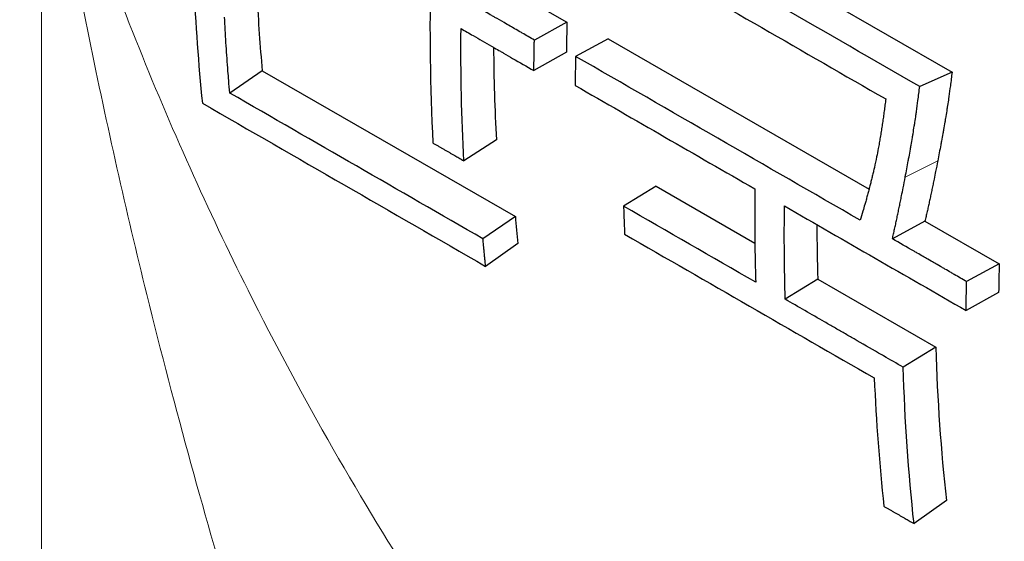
# Model space of a CAD drawing. Header units: millimetres. Extents: x 14 to 974, y 14 to 587.
# Tile 32 of 45: x 536.72 to 547.41, y 418.96 to 424.62. Entities that reach past the tile are written whole.
import ezdxf

# ---------------------------------------------------------------- set-up
doc = ezdxf.new("R2010")
doc.units = ezdxf.units.MM
doc.layers.add('외형선(ISO)', color=7, linetype='Continuous', lineweight=25)
doc.layers.add('좁은 외형선(ISO)', color=7, linetype='Continuous', lineweight=18)

msp = doc.modelspace()

# ---------------------------------------------------------------- linework, layer by layer
at = {"layer": '외형선(ISO)'}
for p, q in [((543.8089, 425.8008), (546.8407, 424.0548)), ((541.8674, 425.0508), (542.6589, 424.595)), ((542.6589, 424.595), (542.3055, 424.4021)), ((543.1069, 424.4168), (542.7535, 424.2254)), ((543.1069, 424.4168), (545.9399, 422.7854)), ((542.6539, 424.2705), (542.3004, 424.071)), ((539.3502, 424.0699), (538.9984, 423.8275)), ((539.3502, 424.0699), (542.099, 422.487)), ((546.8407, 424.0548), (546.4894, 423.8981)), ((541.8928, 423.3191), (541.5399, 423.0915)), ((543.6275, 422.8167), (543.2741, 422.5993)), ((543.6275, 422.8167), (544.6996, 422.1992)), ((542.099, 422.487), (541.7471, 422.2445)), ((546.5465, 422.4361), (546.1931, 422.2447)), ((546.5465, 422.4361), (547.3524, 421.972)), ((542.1272, 422.1943), (541.7759, 421.946)), ((547.3524, 421.972), (546.9991, 421.7806)), ((545.3832, 421.8056), (545.0299, 421.5882)), ((545.3832, 421.8056), (546.6641, 421.068)), ((547.3466, 421.6636), (546.9931, 421.4661)), ((546.6641, 421.068), (546.3108, 420.8506)), ((546.7789, 419.4036), (546.4278, 419.1529))]:
    msp.add_line(p, q, dxfattribs=at)
for centre, major_axis, start_param, end_param in [((545.4402, 442.8167), (12.4758, 21.6646), 0, 3.1415927), ((556.9438, 436.1922), (-12.4758, -21.6646), 5.5521628, 5.5934111), ((560.3307, 434.2419), (-12.4758, -21.6646), 5.4699376, 5.485677), ((559.5391, 434.6977), (-12.4758, -21.6646), 5.5053893, 5.5554192), ((559.6926, 434.6093), (-12.4758, -21.6646), 5.5934111, 5.6086078), ((563.0507, 432.6755), (-12.4758, -21.6646), 5.5005914, 5.5299104), ((565.0223, 431.5401), (-12.4758, -21.6646), 5.4661384, 5.4810637), ((564.3315, 431.9379), (-12.4758, -21.6646), 5.5299104, 5.6148494)]:
    msp.add_ellipse(centre, major_axis=major_axis, ratio=0.5780931, start_param=start_param, end_param=end_param, dxfattribs=at)
for points in [[(541.3019, 427.0797), (541.1726, 425.7658), (541.1398, 424.4941), (541.2041, 423.2849)], [(546.4894, 423.8981), (545.4787, 424.48), (544.4681, 425.062), (543.4575, 425.644)], [(543.4291, 425.3125), (544.3261, 424.7959), (545.2232, 424.2793), (546.1203, 423.7627)], [(538.6068, 425.0158), (538.6255, 424.5745), (538.6569, 424.1412), (538.7009, 423.7168)], [(541.5399, 423.0915), (541.5149, 423.561), (541.5046, 424.0398), (541.5088, 424.5269)], [(545.8429, 422.4464), (544.8131, 423.0394), (543.7833, 423.6324), (542.7535, 424.2254)], [(542.7475, 423.9109), (543.3984, 423.5361), (544.0492, 423.1613), (544.7, 422.7866)], [(541.7471, 422.2445), (540.8309, 422.7722), (539.9146, 423.2998), (538.9984, 423.8275)], [(538.7009, 423.7168), (539.7259, 423.1266), (540.7509, 422.5363), (541.7759, 421.946)], [(544.7085, 421.7733), (544.2304, 422.0486), (543.7522, 422.3239), (543.2741, 422.5993)], [(545.0299, 421.5882), (545.0199, 421.9217), (545.0171, 422.2596), (545.0214, 422.6015)], [(545.0214, 422.6015), (545.6786, 422.223), (546.3358, 421.8445), (546.9931, 421.4661)], [(543.2853, 422.2948), (544.1888, 421.7745), (545.0922, 421.2543), (545.9957, 420.734)], [(546.4278, 419.1529), (546.3672, 419.7041), (546.3281, 420.2707), (546.3108, 420.8506)], [(545.9957, 420.734), (546.0163, 420.2599), (546.0516, 419.7951), (546.1016, 419.3408)]]:
    msp.add_open_spline(points, degree=3, dxfattribs=at)
for points, knots in [([(542.3055, 424.4021), (542.2835, 424.4147), (542.2615, 424.4274), (542.2395, 424.4401), (542.2175, 424.4527), (542.1956, 424.4654), (542.1736, 424.478), (542.1626, 424.4844), (542.1516, 424.4907), (542.1406, 424.497), (542.1186, 424.5097), (542.0966, 424.5224), (542.0746, 424.535), (542.0636, 424.5413), (542.0526, 424.5477), (542.0416, 424.554), (542.0197, 424.5667), (541.9977, 424.5793), (541.9757, 424.592), (541.9427, 424.611), (541.9097, 424.63), (541.8767, 424.649), (541.8657, 424.6553), (541.8548, 424.6616), (541.8438, 424.668), (541.8218, 424.6806), (541.7998, 424.6933), (541.7778, 424.7059), (541.7668, 424.7123), (541.7558, 424.7186), (541.7448, 424.7249), (541.6679, 424.7693), (541.5909, 424.8136), (541.514, 424.8579)], [0, 0, 0, 0, 0.00932836, 0.00932836, 0.00932836, 0.01865672, 0.01865672, 0.01865672, 0.0233209, 0.0233209, 0.0233209, 0.03264925, 0.03264925, 0.03264925, 0.03731343, 0.03731343, 0.03731343, 0.04664179, 0.04664179, 0.04664179, 0.06063433, 0.06063433, 0.06063433, 0.06529851, 0.06529851, 0.06529851, 0.07462687, 0.07462687, 0.07462687, 0.07929104, 0.07929104, 0.07929104, 0.1119403, 0.1119403, 0.1119403, 0.1119403]), ([(538.9984, 423.8275), (538.9943, 423.8727), (538.9904, 423.918), (538.9867, 423.9634), (538.9839, 423.9975), (538.9812, 424.0316), (538.9785, 424.0658), (538.9776, 424.0772), (538.9768, 424.0886), (538.9759, 424.1), (538.969, 424.1912), (538.9626, 424.2828), (538.9568, 424.3748), (538.9511, 424.4668), (538.9458, 424.5592), (538.9412, 424.6519)], [0, 0, 0, 0, 0.01718679, 0.01718679, 0.01718679, 0.03007689, 0.03007689, 0.03007689, 0.03437359, 0.03437359, 0.03437359, 0.06874717, 0.06874717, 0.06874717, 0.10312076, 0.10312076, 0.10312076, 0.10312076]), ([(541.5088, 424.5269), (541.5528, 424.5015), (541.5968, 424.4762), (541.6408, 424.4509), (541.6737, 424.4319), (541.7067, 424.4129), (541.7397, 424.3939), (541.7727, 424.3749), (541.8057, 424.3559), (541.8386, 424.3369), (541.8496, 424.3306), (541.8606, 424.3243), (541.8716, 424.3179), (541.8936, 424.3053), (541.9156, 424.2926), (541.9376, 424.28), (541.9486, 424.2736), (541.9596, 424.2673), (541.9706, 424.261), (542.0035, 424.242), (542.0365, 424.223), (542.0695, 424.204), (542.1465, 424.1597), (542.2234, 424.1154), (542.3004, 424.071)], [0, 0, 0, 0, 0.01865672, 0.01865672, 0.01865672, 0.03264925, 0.03264925, 0.03264925, 0.04664179, 0.04664179, 0.04664179, 0.05130597, 0.05130597, 0.05130597, 0.06063433, 0.06063433, 0.06063433, 0.06529851, 0.06529851, 0.06529851, 0.07929104, 0.07929104, 0.07929104, 0.1119403, 0.1119403, 0.1119403, 0.1119403]), ([(542.3004, 424.071), (542.3004, 424.0802), (542.3005, 424.0894), (542.3006, 424.0985), (542.3007, 424.1077), (542.3008, 424.1169), (542.3009, 424.126), (542.301, 424.1306), (542.301, 424.1352), (542.3011, 424.1398), (542.3012, 424.149), (542.3013, 424.1582), (542.3014, 424.1673), (542.3015, 424.1719), (542.3015, 424.1765), (542.3016, 424.1811), (542.3017, 424.1903), (542.3018, 424.1995), (542.302, 424.2087), (542.302, 424.2133), (542.3021, 424.2179), (542.3022, 424.2225), (542.3023, 424.2317), (542.3024, 424.2408), (542.3026, 424.25), (542.3027, 424.2546), (542.3027, 424.2592), (542.3028, 424.2638), (542.303, 424.273), (542.3031, 424.2822), (542.3033, 424.2915), (542.3034, 424.2961), (542.3034, 424.3007), (542.3035, 424.3053), (542.3038, 424.3191), (542.304, 424.3329), (542.3043, 424.3467), (542.3047, 424.3652), (542.3051, 424.3836), (542.3055, 424.4021)], [0, 0, 0, 0, 0.003279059, 0.003279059, 0.003279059, 0.006558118, 0.006558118, 0.006558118, 0.008197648, 0.008197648, 0.008197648, 0.011476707, 0.011476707, 0.011476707, 0.013116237, 0.013116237, 0.013116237, 0.016395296, 0.016395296, 0.016395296, 0.018034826, 0.018034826, 0.018034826, 0.021313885, 0.021313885, 0.021313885, 0.022953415, 0.022953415, 0.022953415, 0.026232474, 0.026232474, 0.026232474, 0.027872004, 0.027872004, 0.027872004, 0.032790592, 0.032790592, 0.032790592, 0.039348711, 0.039348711, 0.039348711, 0.039348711]), ([(542.7535, 424.2254), (542.7533, 424.2167), (542.7531, 424.2079), (542.7529, 424.1991), (542.7527, 424.1904), (542.7525, 424.1816), (542.7523, 424.1729), (542.7522, 424.1685), (542.7521, 424.1641), (542.752, 424.1597), (542.7518, 424.151), (542.7516, 424.1422), (542.7514, 424.1335), (542.7513, 424.1291), (542.7512, 424.1247), (542.7511, 424.1203), (542.7509, 424.1116), (542.7507, 424.1028), (542.7505, 424.0941), (542.7505, 424.0897), (542.7504, 424.0854), (542.7503, 424.081), (542.7501, 424.0723), (542.75, 424.0635), (542.7498, 424.0548), (542.7497, 424.0504), (542.7496, 424.046), (542.7496, 424.0417), (542.7494, 424.033), (542.7492, 424.0242), (542.7491, 424.0155), (542.749, 424.0111), (542.7489, 424.0068), (542.7489, 424.0024), (542.7487, 423.9893), (542.7485, 423.9762), (542.7483, 423.9632), (542.748, 423.9457), (542.7478, 423.9283), (542.7475, 423.9109)], [0, 0, 0, 0, 0.003109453, 0.003109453, 0.003109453, 0.006218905, 0.006218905, 0.006218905, 0.007773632, 0.007773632, 0.007773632, 0.010883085, 0.010883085, 0.010883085, 0.012437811, 0.012437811, 0.012437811, 0.015547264, 0.015547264, 0.015547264, 0.01710199, 0.01710199, 0.01710199, 0.020211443, 0.020211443, 0.020211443, 0.021766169, 0.021766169, 0.021766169, 0.024875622, 0.024875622, 0.024875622, 0.026430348, 0.026430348, 0.026430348, 0.031094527, 0.031094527, 0.031094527, 0.037313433, 0.037313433, 0.037313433, 0.037313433]), ([(546.8407, 424.0548), (546.8351, 424.0057), (546.8289, 423.9558), (546.8222, 423.9051), (546.8172, 423.8671), (546.8119, 423.8288), (546.8063, 423.79), (546.8044, 423.777), (546.8025, 423.7641), (546.8006, 423.751), (546.7967, 423.725), (546.7927, 423.6988), (546.7886, 423.6724), (546.7866, 423.6592), (546.7845, 423.6459), (546.7824, 423.6327), (546.7781, 423.6061), (546.7738, 423.5793), (546.7693, 423.5524), (546.7671, 423.539), (546.7648, 423.5254), (546.7625, 423.5119), (546.758, 423.4848), (546.7533, 423.4575), (546.7484, 423.4301), (546.746, 423.4164), (546.7436, 423.4026), (546.7411, 423.3888), (546.7362, 423.3612), (546.7312, 423.3334), (546.726, 423.3054), (546.7235, 423.2914), (546.7209, 423.2774), (546.7182, 423.2634), (546.713, 423.2352), (546.7076, 423.2069), (546.7022, 423.1785), (546.6967, 423.15), (546.6911, 423.1214), (546.6854, 423.0926)], [-1, -1, -1, -1, -0.8333333, -0.8333333, -0.8333333, -0.7083333, -0.7083333, -0.7083333, -0.6666667, -0.6666667, -0.6666667, -0.5833333, -0.5833333, -0.5833333, -0.5416667, -0.5416667, -0.5416667, -0.4583333, -0.4583333, -0.4583333, -0.4166667, -0.4166667, -0.4166667, -0.3333333, -0.3333333, -0.3333333, -0.2916667, -0.2916667, -0.2916667, -0.2083333, -0.2083333, -0.2083333, -0.1666667, -0.1666667, -0.1666667, -0.0833333, -0.0833333, -0.0833333, 0, 0, 0, 0]), ([(546.3326, 422.9156), (546.3383, 422.945), (546.3439, 422.9743), (546.3494, 423.0034), (546.3549, 423.0324), (546.3603, 423.0613), (546.3656, 423.0901), (546.3683, 423.1044), (546.3709, 423.1188), (546.3735, 423.133), (546.3787, 423.1616), (546.3837, 423.19), (546.3887, 423.2182), (546.3912, 423.2323), (546.3936, 423.2463), (546.3961, 423.2603), (546.4009, 423.2884), (546.4057, 423.3162), (546.4103, 423.3439), (546.4126, 423.3577), (546.4149, 423.3715), (546.4171, 423.3853), (546.4216, 423.4127), (546.426, 423.4401), (546.4303, 423.4672), (546.4324, 423.4807), (546.4345, 423.4943), (546.4366, 423.5077), (546.4407, 423.5347), (546.4448, 423.5614), (546.4487, 423.588), (546.4506, 423.6013), (546.4525, 423.6146), (546.4544, 423.6278), (546.4601, 423.6674), (546.4655, 423.7065), (546.4706, 423.7453), (546.4774, 423.797), (546.4836, 423.8479), (546.4894, 423.8981)], [0, 0, 0, 0, 0.0833333, 0.0833333, 0.0833333, 0.1666667, 0.1666667, 0.1666667, 0.2083333, 0.2083333, 0.2083333, 0.2916667, 0.2916667, 0.2916667, 0.3333333, 0.3333333, 0.3333333, 0.4166667, 0.4166667, 0.4166667, 0.4583333, 0.4583333, 0.4583333, 0.5416667, 0.5416667, 0.5416667, 0.5833333, 0.5833333, 0.5833333, 0.6666667, 0.6666667, 0.6666667, 0.7083333, 0.7083333, 0.7083333, 0.8333333, 0.8333333, 0.8333333, 1, 1, 1, 1]), ([(546.1203, 423.7627), (546.1177, 423.7406), (546.115, 423.7185), (546.1123, 423.6966), (546.1095, 423.6747), (546.1067, 423.6529), (546.1039, 423.6312), (546.1024, 423.6204), (546.101, 423.6096), (546.0995, 423.5988), (546.0966, 423.5773), (546.0935, 423.5559), (546.0905, 423.5346), (546.0889, 423.524), (546.0874, 423.5133), (546.0858, 423.5028), (546.0827, 423.4816), (546.0794, 423.4606), (546.0762, 423.4397), (546.0745, 423.4292), (546.0729, 423.4188), (546.0712, 423.4084), (546.0678, 423.3876), (546.0644, 423.3669), (546.0609, 423.3464), (546.0592, 423.3361), (546.0574, 423.3259), (546.0557, 423.3157), (546.0521, 423.2953), (546.0485, 423.275), (546.0448, 423.2548), (546.0429, 423.2448), (546.0411, 423.2347), (546.0392, 423.2247), (546.0335, 423.1946), (546.0277, 423.1649), (546.0218, 423.1354), (546.0138, 423.0961), (546.0056, 423.0572), (545.9971, 423.0189)], [0, 0, 0, 0, 0.0833333, 0.0833333, 0.0833333, 0.1666667, 0.1666667, 0.1666667, 0.2083333, 0.2083333, 0.2083333, 0.2916667, 0.2916667, 0.2916667, 0.3333333, 0.3333333, 0.3333333, 0.4166667, 0.4166667, 0.4166667, 0.4583333, 0.4583333, 0.4583333, 0.5416667, 0.5416667, 0.5416667, 0.5833333, 0.5833333, 0.5833333, 0.6666667, 0.6666667, 0.6666667, 0.7083333, 0.7083333, 0.7083333, 0.8333333, 0.8333333, 0.8333333, 1, 1, 1, 1]), ([(541.2041, 423.2849), (541.2134, 423.2795), (541.2227, 423.2742), (541.2321, 423.2688), (541.2414, 423.2634), (541.2507, 423.2581), (541.26, 423.2527), (541.2647, 423.25), (541.2694, 423.2473), (541.274, 423.2446), (541.2834, 423.2393), (541.2927, 423.2339), (541.302, 423.2285), (541.3067, 423.2258), (541.3113, 423.2231), (541.316, 423.2205), (541.3253, 423.2151), (541.3347, 423.2097), (541.344, 423.2043), (541.3487, 423.2017), (541.3533, 423.199), (541.358, 423.1963), (541.3673, 423.1909), (541.3766, 423.1855), (541.386, 423.1802), (541.3906, 423.1775), (541.3953, 423.1748), (541.4, 423.1721), (541.4093, 423.1667), (541.4186, 423.1614), (541.4279, 423.156), (541.4326, 423.1533), (541.4373, 423.1506), (541.4419, 423.1479), (541.4559, 423.1399), (541.4699, 423.1318), (541.4839, 423.1238), (541.5026, 423.113), (541.5212, 423.1023), (541.5399, 423.0915)], [0, 0, 0, 0, 0.003957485, 0.003957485, 0.003957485, 0.007914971, 0.007914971, 0.007914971, 0.009893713, 0.009893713, 0.009893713, 0.013851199, 0.013851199, 0.013851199, 0.015829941, 0.015829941, 0.015829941, 0.019787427, 0.019787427, 0.019787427, 0.021766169, 0.021766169, 0.021766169, 0.025723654, 0.025723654, 0.025723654, 0.027702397, 0.027702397, 0.027702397, 0.031659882, 0.031659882, 0.031659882, 0.033638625, 0.033638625, 0.033638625, 0.039574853, 0.039574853, 0.039574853, 0.047489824, 0.047489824, 0.047489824, 0.047489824]), ([(546.6854, 423.0926), (546.6779, 423.0538), (546.6703, 423.0153), (546.6626, 422.9773), (546.6569, 422.9488), (546.6512, 422.9205), (546.6455, 422.8924), (546.6436, 422.883), (546.6416, 422.8737), (546.6397, 422.8644), (546.6359, 422.8457), (546.6321, 422.8272), (546.6282, 422.8088), (546.6263, 422.7996), (546.6244, 422.7904), (546.6225, 422.7812), (546.6186, 422.7629), (546.6148, 422.7446), (546.6109, 422.7265), (546.609, 422.7174), (546.607, 422.7084), (546.6051, 422.6994), (546.6012, 422.6813), (546.5974, 422.6634), (546.5935, 422.6456), (546.5915, 422.6366), (546.5896, 422.6277), (546.5877, 422.6189), (546.5838, 422.6011), (546.5799, 422.5835), (546.576, 422.5659), (546.574, 422.5571), (546.5721, 422.5484), (546.5701, 422.5396), (546.5662, 422.5222), (546.5623, 422.5048), (546.5583, 422.4876), (546.5544, 422.4703), (546.5505, 422.4531), (546.5465, 422.4361)], [-1, -1, -1, -1, -0.8333333, -0.8333333, -0.8333333, -0.7083333, -0.7083333, -0.7083333, -0.6666667, -0.6666667, -0.6666667, -0.5833333, -0.5833333, -0.5833333, -0.5416667, -0.5416667, -0.5416667, -0.4583333, -0.4583333, -0.4583333, -0.4166667, -0.4166667, -0.4166667, -0.3333333, -0.3333333, -0.3333333, -0.2916667, -0.2916667, -0.2916667, -0.2083333, -0.2083333, -0.2083333, -0.1666667, -0.1666667, -0.1666667, -0.0833333, -0.0833333, -0.0833333, 0, 0, 0, 0]), ([(545.9971, 423.0189), (545.9935, 423.0033), (545.9899, 422.9877), (545.9863, 422.972), (545.9826, 422.9564), (545.9789, 422.9407), (545.9751, 422.925), (545.9732, 422.9172), (545.9713, 422.9093), (545.9694, 422.9015), (545.9655, 422.8857), (545.9616, 422.87), (545.9576, 422.8542), (545.9556, 422.8463), (545.9536, 422.8384), (545.9516, 422.8305), (545.9476, 422.8147), (545.9435, 422.7989), (545.9393, 422.783), (545.9372, 422.7751), (545.9351, 422.7672), (545.933, 422.7592), (545.9288, 422.7433), (545.9245, 422.7274), (545.9202, 422.7115), (545.918, 422.7035), (545.9158, 422.6956), (545.9136, 422.6876), (545.9092, 422.6716), (545.9047, 422.6556), (545.9002, 422.6396), (545.8979, 422.6316), (545.8956, 422.6236), (545.8933, 422.6156), (545.8864, 422.5915), (545.8794, 422.5674), (545.8723, 422.5433), (545.8627, 422.5111), (545.8529, 422.4788), (545.8429, 422.4464)], [0, 0, 0, 0, 0.0833333, 0.0833333, 0.0833333, 0.1666667, 0.1666667, 0.1666667, 0.2083333, 0.2083333, 0.2083333, 0.2916667, 0.2916667, 0.2916667, 0.3333333, 0.3333333, 0.3333333, 0.4166667, 0.4166667, 0.4166667, 0.4583333, 0.4583333, 0.4583333, 0.5416667, 0.5416667, 0.5416667, 0.5833333, 0.5833333, 0.5833333, 0.6666667, 0.6666667, 0.6666667, 0.7083333, 0.7083333, 0.7083333, 0.8333333, 0.8333333, 0.8333333, 1, 1, 1, 1]), ([(546.1931, 422.2447), (546.1971, 422.2621), (546.201, 422.2797), (546.205, 422.2973), (546.2089, 422.315), (546.2128, 422.3327), (546.2168, 422.3506), (546.2187, 422.3595), (546.2207, 422.3685), (546.2226, 422.3774), (546.2266, 422.3954), (546.2305, 422.4134), (546.2344, 422.4316), (546.2363, 422.4406), (546.2383, 422.4497), (546.2402, 422.4588), (546.2441, 422.4771), (546.248, 422.4954), (546.2519, 422.5139), (546.2538, 422.5231), (546.2558, 422.5323), (546.2577, 422.5416), (546.2616, 422.5601), (546.2654, 422.5788), (546.2693, 422.5975), (546.2712, 422.6069), (546.2732, 422.6162), (546.2751, 422.6257), (546.279, 422.6445), (546.2828, 422.6634), (546.2867, 422.6825), (546.2886, 422.692), (546.2905, 422.7015), (546.2924, 422.7111), (546.2982, 422.7398), (546.3039, 422.7687), (546.3097, 422.7978), (546.3173, 422.8367), (546.325, 422.876), (546.3326, 422.9156)], [0, 0, 0, 0, 0.0833333, 0.0833333, 0.0833333, 0.1666667, 0.1666667, 0.1666667, 0.2083333, 0.2083333, 0.2083333, 0.2916667, 0.2916667, 0.2916667, 0.3333333, 0.3333333, 0.3333333, 0.4166667, 0.4166667, 0.4166667, 0.4583333, 0.4583333, 0.4583333, 0.5416667, 0.5416667, 0.5416667, 0.5833333, 0.5833333, 0.5833333, 0.6666667, 0.6666667, 0.6666667, 0.7083333, 0.7083333, 0.7083333, 0.8333333, 0.8333333, 0.8333333, 1, 1, 1, 1]), ([(544.7, 422.7866), (544.6991, 422.7153), (544.6985, 422.6443), (544.6982, 422.5734), (544.6981, 422.5309), (544.698, 422.4884), (544.6981, 422.446), (544.6983, 422.2199), (544.7018, 421.9956), (544.7085, 421.7733)], [0, 0, 0, 0, 0.02544098, 0.02544098, 0.02544098, 0.04070556, 0.04070556, 0.04070556, 0.12211669, 0.12211669, 0.12211669, 0.12211669]), ([(543.2741, 422.5993), (543.2744, 422.5908), (543.2746, 422.5823), (543.2749, 422.5738), (543.2752, 422.5653), (543.2754, 422.5568), (543.2757, 422.5483), (543.2758, 422.5441), (543.276, 422.5399), (543.2761, 422.5356), (543.2764, 422.5271), (543.2767, 422.5187), (543.277, 422.5102), (543.2771, 422.506), (543.2773, 422.5017), (543.2774, 422.4975), (543.2777, 422.489), (543.278, 422.4806), (543.2783, 422.4721), (543.2784, 422.4679), (543.2786, 422.4636), (543.2787, 422.4594), (543.2791, 422.4509), (543.2794, 422.4425), (543.2797, 422.434), (543.2798, 422.4298), (543.28, 422.4256), (543.2802, 422.4214), (543.2805, 422.4129), (543.2808, 422.4045), (543.2811, 422.396), (543.2813, 422.3918), (543.2815, 422.3876), (543.2816, 422.3833), (543.2828, 422.3538), (543.284, 422.3243), (543.2853, 422.2948)], [0, 0, 0, 0, 0.003109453, 0.003109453, 0.003109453, 0.006218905, 0.006218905, 0.006218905, 0.007773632, 0.007773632, 0.007773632, 0.010883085, 0.010883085, 0.010883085, 0.012437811, 0.012437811, 0.012437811, 0.015547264, 0.015547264, 0.015547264, 0.01710199, 0.01710199, 0.01710199, 0.020211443, 0.020211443, 0.020211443, 0.021766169, 0.021766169, 0.021766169, 0.024875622, 0.024875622, 0.024875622, 0.026430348, 0.026430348, 0.026430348, 0.037313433, 0.037313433, 0.037313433, 0.037313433]), ([(541.7759, 421.946), (541.775, 421.9543), (541.7742, 421.9626), (541.7734, 421.9708), (541.7725, 421.9791), (541.7717, 421.9873), (541.7708, 421.9956), (541.7704, 421.9997), (541.77, 422.0039), (541.7696, 422.008), (541.7687, 422.0163), (541.7679, 422.0245), (541.7671, 422.0328), (541.7659, 422.0452), (541.7646, 422.0576), (541.7634, 422.0701), (541.763, 422.0742), (541.7626, 422.0784), (541.7622, 422.0825), (541.7614, 422.0908), (541.7606, 422.0991), (541.7598, 422.1074), (541.7594, 422.1115), (541.759, 422.1157), (541.7586, 422.1198), (541.7578, 422.1281), (541.7571, 422.1364), (541.7563, 422.1447), (541.7559, 422.1489), (541.7555, 422.153), (541.7551, 422.1572), (541.7539, 422.1696), (541.7528, 422.1821), (541.7517, 422.1946), (541.7501, 422.2112), (541.7486, 422.2279), (541.7471, 422.2445)], [0, 0, 0, 0, 0.003165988, 0.003165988, 0.003165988, 0.006331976, 0.006331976, 0.006331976, 0.007914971, 0.007914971, 0.007914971, 0.011080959, 0.011080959, 0.011080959, 0.015829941, 0.015829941, 0.015829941, 0.017412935, 0.017412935, 0.017412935, 0.020578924, 0.020578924, 0.020578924, 0.022161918, 0.022161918, 0.022161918, 0.025327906, 0.025327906, 0.025327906, 0.0269109, 0.0269109, 0.0269109, 0.031659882, 0.031659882, 0.031659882, 0.037991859, 0.037991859, 0.037991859, 0.037991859]), ([(546.9991, 421.7806), (546.9767, 421.7935), (546.9543, 421.8064), (546.9319, 421.8193), (546.9095, 421.8322), (546.8871, 421.8451), (546.8647, 421.8579), (546.8535, 421.8644), (546.8423, 421.8708), (546.8312, 421.8773), (546.8088, 421.8902), (546.7864, 421.9031), (546.764, 421.916), (546.7528, 421.9224), (546.7416, 421.9288), (546.7304, 421.9353), (546.708, 421.9482), (546.6856, 421.9611), (546.6632, 421.974), (546.6521, 421.9804), (546.6409, 421.9869), (546.6297, 421.9933), (546.6073, 422.0062), (546.5849, 422.0191), (546.5625, 422.032), (546.5513, 422.0384), (546.5401, 422.0449), (546.5289, 422.0513), (546.5065, 422.0642), (546.4842, 422.0771), (546.4618, 422.09), (546.4506, 422.0964), (546.4394, 422.1029), (546.4282, 422.1093), (546.3498, 422.1545), (546.2715, 422.1996), (546.1931, 422.2447)], [0, 0, 0, 0, 0.00949796, 0.00949796, 0.00949796, 0.01899593, 0.01899593, 0.01899593, 0.02374491, 0.02374491, 0.02374491, 0.03324288, 0.03324288, 0.03324288, 0.03799186, 0.03799186, 0.03799186, 0.04748982, 0.04748982, 0.04748982, 0.05223881, 0.05223881, 0.05223881, 0.06173677, 0.06173677, 0.06173677, 0.06648575, 0.06648575, 0.06648575, 0.07598372, 0.07598372, 0.07598372, 0.0807327, 0.0807327, 0.0807327, 0.11397558, 0.11397558, 0.11397558, 0.11397558]), ([(546.9931, 421.4661), (546.9932, 421.4748), (546.9933, 421.4835), (546.9934, 421.4922), (546.9935, 421.5009), (546.9937, 421.5096), (546.9938, 421.5183), (546.9938, 421.5227), (546.9939, 421.5271), (546.994, 421.5314), (546.9941, 421.5401), (546.9943, 421.5489), (546.9944, 421.5576), (546.9945, 421.5619), (546.9945, 421.5663), (546.9946, 421.5707), (546.9948, 421.5794), (546.9949, 421.5881), (546.9951, 421.5969), (546.9951, 421.6012), (546.9952, 421.6056), (546.9953, 421.61), (546.9955, 421.6187), (546.9956, 421.6274), (546.9958, 421.6362), (546.9959, 421.6405), (546.996, 421.6449), (546.9961, 421.6493), (546.9962, 421.658), (546.9964, 421.6668), (546.9966, 421.6755), (546.9967, 421.6799), (546.9968, 421.6843), (546.9969, 421.6886), (546.9972, 421.7018), (546.9975, 421.7149), (546.9978, 421.728), (546.9982, 421.7455), (546.9986, 421.7631), (546.9991, 421.7806)], [0, 0, 0, 0, 0.003109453, 0.003109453, 0.003109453, 0.006218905, 0.006218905, 0.006218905, 0.007773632, 0.007773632, 0.007773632, 0.010883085, 0.010883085, 0.010883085, 0.012437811, 0.012437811, 0.012437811, 0.015547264, 0.015547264, 0.015547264, 0.01710199, 0.01710199, 0.01710199, 0.020211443, 0.020211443, 0.020211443, 0.021766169, 0.021766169, 0.021766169, 0.024875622, 0.024875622, 0.024875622, 0.026430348, 0.026430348, 0.026430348, 0.031094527, 0.031094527, 0.031094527, 0.037313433, 0.037313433, 0.037313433, 0.037313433]), ([(546.3108, 420.8506), (546.2396, 420.8916), (546.1684, 420.9325), (546.0973, 420.9735), (546.0795, 420.9838), (546.0617, 420.994), (546.0439, 421.0042), (545.955, 421.0555), (545.866, 421.1067), (545.7771, 421.1579), (545.7593, 421.1682), (545.7415, 421.1784), (545.7237, 421.1886), (545.6881, 421.2091), (545.6525, 421.2296), (545.617, 421.2501), (545.5992, 421.2604), (545.5814, 421.2706), (545.5636, 421.2808), (545.528, 421.3013), (545.4924, 421.3218), (545.4569, 421.3423), (545.3145, 421.4243), (545.1722, 421.5062), (545.0299, 421.5882)], [0, 0, 0, 0, 0.03018996, 0.03018996, 0.03018996, 0.03773745, 0.03773745, 0.03773745, 0.0754749, 0.0754749, 0.0754749, 0.08302239, 0.08302239, 0.08302239, 0.09811737, 0.09811737, 0.09811737, 0.10566486, 0.10566486, 0.10566486, 0.12075984, 0.12075984, 0.12075984, 0.18113976, 0.18113976, 0.18113976, 0.18113976]), ([(546.1016, 419.3408), (546.1107, 419.3356), (546.1197, 419.3304), (546.1288, 419.3251), (546.1378, 419.3199), (546.1469, 419.3147), (546.156, 419.3095), (546.1605, 419.3069), (546.165, 419.3043), (546.1696, 419.3017), (546.1786, 419.2964), (546.1877, 419.2912), (546.1967, 419.286), (546.2013, 419.2834), (546.2058, 419.2808), (546.2103, 419.2782), (546.2194, 419.273), (546.2285, 419.2677), (546.2375, 419.2625), (546.242, 419.2599), (546.2466, 419.2573), (546.2511, 419.2547), (546.2602, 419.2495), (546.2692, 419.2443), (546.2783, 419.239), (546.2828, 419.2364), (546.2874, 419.2338), (546.2919, 419.2312), (546.3009, 419.226), (546.31, 419.2208), (546.3191, 419.2156), (546.3236, 419.2129), (546.3281, 419.2103), (546.3327, 419.2077), (546.3463, 419.1999), (546.3598, 419.1921), (546.3734, 419.1842), (546.3916, 419.1738), (546.4097, 419.1634), (546.4278, 419.1529)], [0, 0, 0, 0, 0.003844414, 0.003844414, 0.003844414, 0.007688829, 0.007688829, 0.007688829, 0.009611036, 0.009611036, 0.009611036, 0.01345545, 0.01345545, 0.01345545, 0.015377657, 0.015377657, 0.015377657, 0.019222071, 0.019222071, 0.019222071, 0.021144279, 0.021144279, 0.021144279, 0.024988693, 0.024988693, 0.024988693, 0.0269109, 0.0269109, 0.0269109, 0.030755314, 0.030755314, 0.030755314, 0.032677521, 0.032677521, 0.032677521, 0.038444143, 0.038444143, 0.038444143, 0.046132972, 0.046132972, 0.046132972, 0.046132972])]:
    msp.add_open_spline(points, degree=3, knots=knots, dxfattribs=at)
at = {"layer": '좁은 외형선(ISO)'}
for p, q in [((536.9549, 427.3433), (536.9549, 381.5606)), ((546.6854, 423.0926), (546.3326, 422.9156))]:
    msp.add_line(p, q, dxfattribs=at)
for points, knots in [([(542.4022, 416.5172), (541.9972, 417.0455), (541.5355, 417.6894), (540.4391, 419.3767), (539.7935, 420.4935), (538.7651, 422.5503), (538.3546, 423.4607), (537.599, 425.3544), (537.2543, 426.3381), (536.9549, 427.3433)], [0, 0, 0, 0, 0.354294, 0.354294, 0.8408322, 0.8408322, 1.1925901, 1.1925901, 1.5462097, 1.5462097, 1.5462097, 1.5462097]), ([(536.9549, 427.3433), (537.1046, 426.3577), (537.2787, 425.382), (537.6636, 423.4747), (537.8742, 422.543), (538.4053, 420.3914), (538.7416, 419.1843), (539.3192, 417.2529), (539.5646, 416.4779), (539.7833, 415.7814)], [-1.5462097, -1.5462097, -1.5462097, -1.5462097, -1.1925901, -1.1925901, -0.8408322, -0.8408322, -0.354294, -0.354294, 0, 0, 0, 0])]:
    msp.add_open_spline(points, degree=3, knots=knots, dxfattribs=at)

doc.saveas('drawing.dxf')
